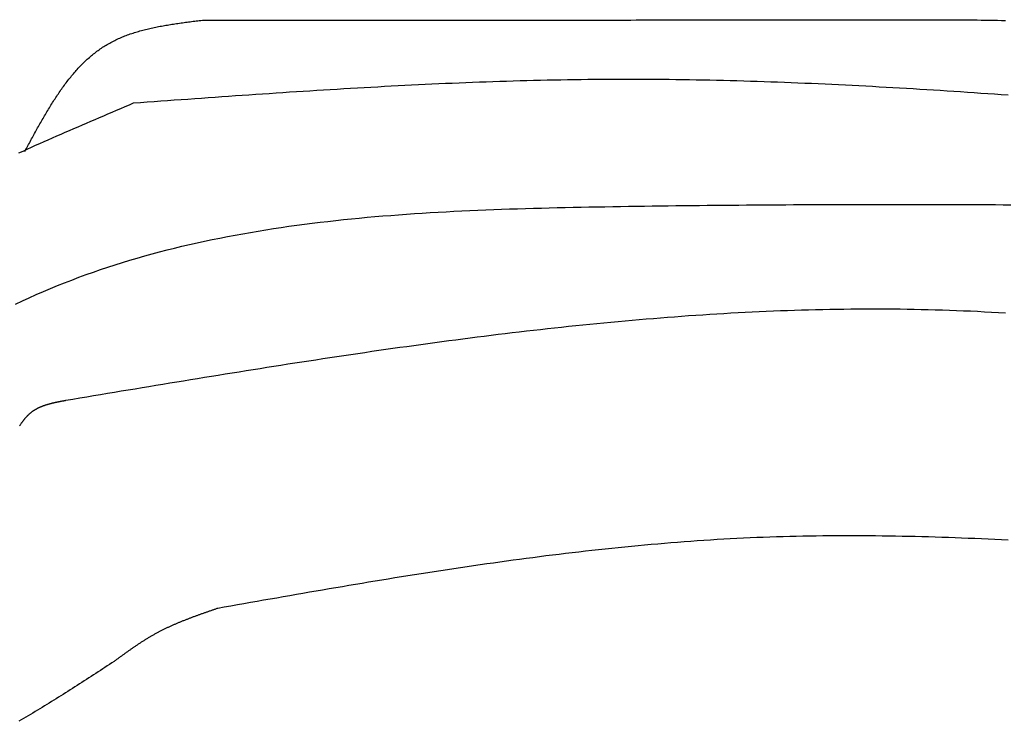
# Model space of a CAD drawing. Extents: x 715 to 7297, y -83 to 6060.
# Tile 28 of 93: x 1590 to 2255, y 4842 to 5316. Entities that reach past the tile are written whole.
import ezdxf

# ---------------------------------------------------------------- set-up
doc = ezdxf.new("R2010")
doc.units = 0
doc.layers.add('CAR', color=10, linetype='CONTINUOUS')

msp = doc.modelspace()

# ---------------------------------------------------------------- linework, layer by layer
at = {"layer": 'CAR'}
for points in [[(1593.09, 5227, 0), (1593.6, 5227.94, 0), (1594.1, 5228.88, 0), (1594.61, 5229.82, 0), (1595.11, 5230.76, 0), (1595.62, 5231.7, 0), (1596.12, 5232.64, 0), (1596.63, 5233.58, 0), (1597.14, 5234.52, 0), (1597.64, 5235.46, 0), (1598.15, 5236.39, 0), (1598.66, 5237.33, 0), (1599.17, 5238.26, 0), (1599.68, 5239.19, 0), (1600.19, 5240.13, 0), (1600.7, 5241.06, 0), (1601.22, 5241.98, 0), (1601.73, 5242.91, 0), (1602.25, 5243.83, 0), (1602.77, 5244.76, 0), (1603.28, 5245.68, 0), (1603.8, 5246.59, 0), (1604.32, 5247.51, 0), (1604.85, 5248.42, 0), (1605.37, 5249.33, 0), (1605.9, 5250.24, 0), (1606.43, 5251.15, 0), (1606.96, 5252.05, 0), (1607.49, 5252.95, 0), (1608.02, 5253.85, 0), (1608.56, 5254.74, 0), (1609.1, 5255.63, 0), (1609.64, 5256.52, 0), (1610.18, 5257.4, 0), (1610.72, 5258.28, 0), (1611.27, 5259.15, 0), (1611.82, 5260.03, 0), (1612.37, 5260.89, 0), (1612.93, 5261.76, 0), (1613.49, 5262.62, 0), (1614.05, 5263.47, 0), (1614.61, 5264.32, 0), (1615.18, 5265.17, 0), (1615.75, 5266.01, 0), (1616.32, 5266.85, 0), (1616.89, 5267.68, 0), (1617.47, 5268.51, 0), (1618.06, 5269.33, 0), (1618.64, 5270.15, 0), (1619.23, 5270.96, 0), (1619.82, 5271.77, 0), (1620.42, 5272.57, 0), (1621.02, 5273.36, 0), (1621.62, 5274.15, 0), (1622.23, 5274.94, 0), (1622.84, 5275.71, 0), (1623.46, 5276.49, 0), (1624.08, 5277.25, 0), (1624.7, 5278.01, 0), (1625.33, 5278.76, 0), (1625.96, 5279.51, 0), (1626.59, 5280.25, 0), (1627.23, 5280.98, 0), (1627.88, 5281.71, 0), (1628.53, 5282.43, 0), (1629.18, 5283.14, 0), (1629.84, 5283.85, 0), (1630.5, 5284.55, 0), (1631.17, 5285.24, 0), (1631.84, 5285.92, 0), (1632.52, 5286.59, 0), (1633.2, 5287.26, 0), (1633.89, 5287.92, 0), (1634.59, 5288.58, 0), (1635.28, 5289.22, 0), (1635.99, 5289.86, 0), (1636.7, 5290.48, 0), (1637.41, 5291.1, 0), (1638.13, 5291.71, 0), (1638.86, 5292.32, 0), (1639.59, 5292.91, 0), (1640.32, 5293.49, 0), (1641.07, 5294.07, 0), (1641.82, 5294.64, 0), (1642.57, 5295.2, 0), (1643.33, 5295.74, 0), (1644.1, 5296.28, 0), (1644.87, 5296.81, 0), (1645.65, 5297.33, 0), (1646.44, 5297.84, 0), (1647.23, 5298.35, 0), (1648.03, 5298.84, 0), (1648.83, 5299.32, 0), (1649.64, 5299.79, 0), (1650.46, 5300.25, 0), (1651.28, 5300.7, 0), (1652.11, 5301.14, 0), (1652.95, 5301.57, 0), (1653.8, 5301.99, 0), (1654.65, 5302.4, 0), (1655.5, 5302.81, 0), (1656.36, 5303.2, 0), (1657.23, 5303.58, 0), (1658.1, 5303.96, 0), (1658.98, 5304.33, 0), (1659.87, 5304.69, 0), (1660.76, 5305.04, 0), (1661.65, 5305.38, 0), (1662.55, 5305.71, 0), (1663.46, 5306.04, 0), (1664.37, 5306.35, 0), (1665.29, 5306.66, 0), (1666.21, 5306.97, 0), (1667.13, 5307.26, 0), (1668.06, 5307.55, 0), (1669, 5307.83, 0), (1669.94, 5308.11, 0), (1670.88, 5308.38, 0), (1671.83, 5308.64, 0), (1672.78, 5308.89, 0), (1673.74, 5309.14, 0), (1674.7, 5309.39, 0), (1675.66, 5309.62, 0), (1676.63, 5309.85, 0), (1677.6, 5310.08, 0), (1678.57, 5310.3, 0), (1679.55, 5310.52, 0), (1680.53, 5310.73, 0), (1681.52, 5310.93, 0), (1682.5, 5311.13, 0), (1683.5, 5311.33, 0), (1684.49, 5311.52, 0), (1685.49, 5311.71, 0), (1686.48, 5311.89, 0), (1687.49, 5312.07, 0), (1688.49, 5312.24, 0), (1689.5, 5312.41, 0), (1690.51, 5312.58, 0), (1691.52, 5312.74, 0), (1692.53, 5312.9, 0), (1693.55, 5313.06, 0), (1694.56, 5313.22, 0), (1695.58, 5313.37, 0), (1696.61, 5313.52, 0), (1697.63, 5313.67, 0), (1698.65, 5313.81, 0), (1699.68, 5313.95, 0), (1700.7, 5314.09, 0), (1701.73, 5314.23, 0), (1702.76, 5314.37, 0), (1703.79, 5314.5, 0), (1704.82, 5314.64, 0), (1705.85, 5314.77, 0), (1706.89, 5314.9, 0), (1707.92, 5315.03, 0), (1708.95, 5315.16, 0), (1709.99, 5315.29, 0), (1711.02, 5315.42, 0), (1712.06, 5315.55, 0), (1713.09, 5315.68, 0)], [(1713.09, 5315.68, 0), (1716.71, 5315.68, 0), (1720.33, 5315.68, 0), (1723.95, 5315.68, 0), (1727.57, 5315.68, 0), (1731.19, 5315.68, 0), (1734.81, 5315.68, 0), (1738.44, 5315.69, 0), (1742.06, 5315.69, 0), (1745.68, 5315.69, 0), (1749.3, 5315.69, 0), (1752.92, 5315.69, 0), (1756.54, 5315.69, 0), (1760.16, 5315.69, 0), (1763.78, 5315.7, 0), (1767.4, 5315.7, 0), (1771.02, 5315.7, 0), (1774.64, 5315.7, 0), (1778.26, 5315.7, 0), (1781.88, 5315.7, 0), (1785.5, 5315.71, 0), (1789.12, 5315.71, 0), (1792.74, 5315.71, 0), (1796.36, 5315.71, 0), (1799.98, 5315.71, 0), (1803.6, 5315.71, 0), (1807.23, 5315.71, 0), (1810.85, 5315.72, 0), (1814.47, 5315.72, 0), (1818.09, 5315.72, 0), (1821.71, 5315.72, 0), (1825.33, 5315.72, 0), (1828.95, 5315.72, 0), (1832.57, 5315.72, 0), (1836.19, 5315.73, 0), (1839.81, 5315.73, 0), (1843.43, 5315.73, 0), (1847.05, 5315.73, 0), (1850.67, 5315.73, 0), (1854.29, 5315.73, 0), (1857.91, 5315.73, 0), (1861.53, 5315.74, 0), (1865.15, 5315.74, 0), (1868.77, 5315.74, 0), (1872.4, 5315.74, 0), (1876.02, 5315.74, 0), (1879.64, 5315.74, 0), (1883.26, 5315.75, 0), (1886.88, 5315.75, 0), (1890.5, 5315.75, 0), (1894.12, 5315.75, 0), (1897.74, 5315.75, 0), (1901.36, 5315.75, 0), (1904.98, 5315.75, 0), (1908.6, 5315.76, 0), (1912.22, 5315.76, 0), (1915.84, 5315.76, 0), (1919.46, 5315.76, 0), (1923.08, 5315.76, 0), (1926.7, 5315.76, 0), (1930.32, 5315.76, 0), (1933.94, 5315.77, 0), (1937.56, 5315.77, 0), (1941.19, 5315.77, 0), (1944.81, 5315.77, 0), (1948.43, 5315.77, 0), (1952.05, 5315.77, 0), (1955.67, 5315.77, 0), (1959.29, 5315.78, 0), (1962.91, 5315.78, 0), (1966.53, 5315.78, 0), (1970.15, 5315.78, 0), (1973.77, 5315.78, 0), (1977.39, 5315.78, 0), (1981.01, 5315.79, 0), (1984.63, 5315.79, 0), (1988.25, 5315.79, 0), (1991.87, 5315.79, 0), (1995.49, 5315.79, 0), (1999.11, 5315.79, 0), (2002.73, 5315.79, 0), (2006.35, 5315.8, 0), (2009.98, 5315.8, 0), (2013.6, 5315.8, 0), (2017.22, 5315.8, 0), (2020.84, 5315.8, 0), (2024.46, 5315.8, 0), (2028.08, 5315.8, 0), (2031.7, 5315.81, 0), (2035.32, 5315.81, 0), (2038.94, 5315.81, 0), (2042.56, 5315.81, 0), (2046.18, 5315.81, 0), (2049.8, 5315.81, 0), (2053.42, 5315.82, 0), (2057.04, 5315.82, 0), (2060.66, 5315.82, 0), (2064.28, 5315.82, 0), (2067.9, 5315.82, 0), (2071.52, 5315.82, 0), (2075.15, 5315.82, 0), (2078.77, 5315.83, 0), (2082.39, 5315.83, 0), (2086.01, 5315.83, 0), (2089.63, 5315.83, 0), (2093.25, 5315.83, 0), (2096.87, 5315.83, 0), (2100.49, 5315.83, 0), (2104.11, 5315.84, 0), (2107.73, 5315.84, 0), (2111.35, 5315.84, 0), (2114.97, 5315.84, 0), (2118.59, 5315.84, 0), (2122.21, 5315.84, 0), (2125.83, 5315.84, 0), (2129.45, 5315.85, 0), (2133.07, 5315.85, 0), (2136.69, 5315.85, 0), (2140.31, 5315.85, 0), (2143.94, 5315.85, 0), (2147.56, 5315.85, 0), (2151.18, 5315.86, 0), (2154.8, 5315.86, 0), (2158.42, 5315.86, 0), (2162.04, 5315.86, 0), (2165.66, 5315.86, 0), (2169.28, 5315.86, 0), (2172.9, 5315.86, 0)], [(2172.9, 5315.86, 0), (2175.71, 5315.88, 0), (2178.52, 5315.89, 0), (2181.32, 5315.91, 0), (2184.13, 5315.92, 0), (2186.93, 5315.94, 0), (2189.74, 5315.95, 0), (2192.54, 5315.96, 0), (2195.34, 5315.97, 0), (2198.14, 5315.98, 0), (2200.93, 5315.98, 0), (2203.73, 5315.99, 0), (2206.52, 5315.99, 0), (2209.3, 5315.99, 0), (2212.09, 5315.99, 0), (2214.87, 5315.98, 0), (2217.64, 5315.97, 0), (2220.42, 5315.96, 0), (2223.18, 5315.94, 0), (2225.95, 5315.93, 0), (2228.7, 5315.9, 0), (2231.45, 5315.88, 0), (2234.2, 5315.85, 0), (2236.94, 5315.81, 0), (2239.68, 5315.78, 0), (2242.4, 5315.73, 0), (2245.13, 5315.68, 0), (2247.84, 5315.63, 0), (2250.55, 5315.57, 0), (2253.25, 5315.51, 0), (2255.94, 5315.44, 0)], [(1666.64, 5259.77, 0), (1671.22, 5260.1, 0), (1675.8, 5260.43, 0), (1680.39, 5260.77, 0), (1684.97, 5261.1, 0), (1689.55, 5261.43, 0), (1694.13, 5261.76, 0), (1698.72, 5262.09, 0), (1703.3, 5262.42, 0), (1707.88, 5262.74, 0), (1712.46, 5263.07, 0), (1717.05, 5263.4, 0), (1721.63, 5263.72, 0), (1726.21, 5264.04, 0), (1730.8, 5264.36, 0), (1735.38, 5264.68, 0), (1739.96, 5265, 0), (1744.54, 5265.31, 0), (1749.13, 5265.63, 0), (1753.71, 5265.94, 0), (1758.29, 5266.24, 0), (1762.87, 5266.55, 0), (1767.46, 5266.85, 0), (1772.04, 5267.15, 0), (1776.62, 5267.45, 0), (1781.21, 5267.75, 0), (1785.79, 5268.04, 0), (1790.37, 5268.33, 0), (1794.95, 5268.61, 0), (1799.54, 5268.89, 0), (1804.12, 5269.17, 0), (1808.7, 5269.44, 0), (1813.28, 5269.71, 0), (1817.87, 5269.98, 0), (1822.45, 5270.24, 0), (1827.03, 5270.5, 0), (1831.61, 5270.75, 0), (1836.2, 5271, 0), (1840.78, 5271.24, 0), (1845.36, 5271.48, 0), (1849.95, 5271.72, 0), (1854.53, 5271.95, 0), (1859.11, 5272.17, 0), (1863.69, 5272.39, 0), (1868.28, 5272.6, 0), (1872.86, 5272.81, 0), (1877.44, 5273.01, 0), (1882.02, 5273.21, 0), (1886.61, 5273.4, 0), (1891.19, 5273.59, 0), (1895.77, 5273.76, 0), (1900.35, 5273.94, 0), (1904.94, 5274.1, 0), (1909.52, 5274.26, 0), (1914.1, 5274.42, 0), (1918.68, 5274.56, 0), (1923.27, 5274.7, 0), (1927.85, 5274.83, 0), (1932.43, 5274.96, 0), (1937.01, 5275.08, 0), (1941.59, 5275.19, 0), (1946.18, 5275.29, 0), (1950.76, 5275.38, 0), (1955.34, 5275.47, 0), (1959.92, 5275.55, 0), (1964.51, 5275.62, 0), (1969.09, 5275.69, 0), (1973.67, 5275.74, 0), (1978.25, 5275.79, 0), (1982.84, 5275.83, 0), (1987.42, 5275.86, 0), (1992, 5275.88, 0), (1996.58, 5275.89, 0), (2001.16, 5275.89, 0), (2005.75, 5275.89, 0), (2010.33, 5275.87, 0), (2014.91, 5275.85, 0), (2019.49, 5275.82, 0), (2024.07, 5275.78, 0), (2028.66, 5275.73, 0), (2033.24, 5275.68, 0), (2037.82, 5275.61, 0), (2042.4, 5275.54, 0), (2046.98, 5275.46, 0), (2051.57, 5275.37, 0), (2056.15, 5275.28, 0), (2060.73, 5275.18, 0), (2065.31, 5275.07, 0), (2069.89, 5274.95, 0), (2074.48, 5274.83, 0), (2079.06, 5274.7, 0), (2083.64, 5274.56, 0), (2088.22, 5274.42, 0), (2092.8, 5274.26, 0), (2097.39, 5274.11, 0), (2101.97, 5273.94, 0), (2106.55, 5273.77, 0), (2111.13, 5273.59, 0), (2115.71, 5273.41, 0), (2120.29, 5273.22, 0), (2124.88, 5273.02, 0), (2129.46, 5272.82, 0), (2134.04, 5272.61, 0), (2138.62, 5272.4, 0), (2143.2, 5272.18, 0), (2147.78, 5271.95, 0), (2152.37, 5271.72, 0), (2156.95, 5271.49, 0), (2161.53, 5271.25, 0), (2166.11, 5271, 0), (2170.69, 5270.75, 0), (2175.27, 5270.49, 0), (2179.86, 5270.23, 0), (2184.44, 5269.97, 0), (2189.02, 5269.7, 0), (2193.6, 5269.42, 0), (2198.18, 5269.14, 0), (2202.76, 5268.86, 0), (2207.35, 5268.57, 0), (2211.93, 5268.28, 0), (2216.51, 5267.98, 0), (2221.09, 5267.68, 0), (2225.67, 5267.38, 0), (2230.25, 5267.07, 0), (2234.84, 5266.76, 0), (2239.42, 5266.45, 0), (2244, 5266.13, 0), (2248.58, 5265.81, 0), (2253.16, 5265.48, 0), (2257.74, 5265.15, 0)], [(1588.99, 5226, 0), (1591.83, 5227.29, 0), (1594.67, 5228.57, 0), (1597.52, 5229.86, 0), (1600.37, 5231.13, 0), (1603.23, 5232.41, 0), (1606.09, 5233.68, 0), (1608.95, 5234.94, 0), (1611.81, 5236.2, 0), (1614.68, 5237.46, 0), (1617.55, 5238.72, 0), (1620.42, 5239.97, 0), (1623.3, 5241.22, 0), (1626.18, 5242.47, 0), (1629.06, 5243.72, 0), (1631.94, 5244.96, 0), (1634.83, 5246.2, 0), (1637.71, 5247.44, 0), (1640.6, 5248.68, 0), (1643.49, 5249.92, 0), (1646.38, 5251.15, 0), (1649.27, 5252.38, 0), (1652.17, 5253.62, 0), (1655.06, 5254.85, 0), (1657.95, 5256.08, 0), (1660.85, 5257.31, 0), (1663.74, 5258.54, 0), (1666.64, 5259.77, 0)], [(1586.68, 5123.75, 0), (1591.38, 5125.98, 0), (1596.1, 5128.15, 0), (1600.83, 5130.27, 0), (1605.59, 5132.35, 0), (1610.36, 5134.37, 0), (1615.16, 5136.34, 0), (1619.97, 5138.26, 0), (1624.81, 5140.14, 0), (1629.66, 5141.97, 0), (1634.52, 5143.75, 0), (1639.41, 5145.48, 0), (1644.31, 5147.17, 0), (1649.24, 5148.82, 0), (1654.17, 5150.42, 0), (1659.13, 5151.97, 0), (1664.1, 5153.48, 0), (1669.08, 5154.95, 0), (1674.08, 5156.38, 0), (1679.1, 5157.77, 0), (1684.13, 5159.12, 0), (1689.18, 5160.42, 0), (1694.24, 5161.69, 0), (1699.31, 5162.92, 0), (1704.4, 5164.11, 0), (1709.5, 5165.26, 0), (1714.61, 5166.38, 0), (1719.74, 5167.46, 0), (1724.88, 5168.5, 0), (1730.03, 5169.51, 0), (1735.19, 5170.49, 0), (1740.36, 5171.43, 0), (1745.55, 5172.34, 0), (1750.74, 5173.22, 0), (1755.95, 5174.06, 0), (1761.17, 5174.88, 0), (1766.39, 5175.66, 0), (1771.63, 5176.42, 0), (1776.87, 5177.14, 0), (1782.12, 5177.84, 0), (1787.39, 5178.51, 0), (1792.66, 5179.15, 0), (1797.93, 5179.77, 0), (1803.22, 5180.36, 0), (1808.51, 5180.93, 0), (1813.81, 5181.47, 0), (1819.12, 5181.98, 0), (1824.43, 5182.48, 0), (1829.75, 5182.95, 0), (1835.07, 5183.4, 0), (1840.4, 5183.82, 0), (1845.73, 5184.23, 0), (1851.07, 5184.62, 0), (1856.42, 5184.99, 0), (1861.76, 5185.33, 0), (1867.12, 5185.66, 0), (1872.47, 5185.98, 0), (1877.83, 5186.27, 0), (1883.19, 5186.55, 0), (1888.55, 5186.82, 0), (1893.92, 5187.07, 0), (1899.29, 5187.3, 0), (1904.65, 5187.53, 0), (1910.02, 5187.74, 0), (1915.4, 5187.93, 0), (1920.77, 5188.12, 0), (1926.14, 5188.29, 0), (1931.51, 5188.45, 0), (1936.88, 5188.61, 0), (1942.25, 5188.75, 0), (1947.62, 5188.89, 0), (1952.99, 5189.02, 0), (1958.36, 5189.14, 0), (1963.73, 5189.25, 0), (1969.09, 5189.36, 0), (1974.45, 5189.46, 0), (1979.81, 5189.56, 0), (1985.16, 5189.66, 0), (1990.51, 5189.75, 0), (1995.86, 5189.84, 0), (2001.21, 5189.92, 0), (2006.55, 5190, 0), (2011.88, 5190.08, 0), (2017.22, 5190.16, 0), (2022.55, 5190.23, 0), (2027.88, 5190.3, 0), (2033.2, 5190.36, 0), (2038.52, 5190.43, 0), (2043.84, 5190.49, 0), (2049.15, 5190.55, 0), (2054.46, 5190.6, 0), (2059.77, 5190.65, 0), (2065.08, 5190.7, 0), (2070.38, 5190.75, 0), (2075.68, 5190.8, 0), (2080.98, 5190.84, 0), (2086.27, 5190.88, 0), (2091.57, 5190.91, 0), (2096.86, 5190.95, 0), (2102.14, 5190.98, 0), (2107.43, 5191.01, 0), (2112.71, 5191.04, 0), (2117.99, 5191.06, 0), (2123.26, 5191.09, 0), (2128.53, 5191.11, 0), (2133.81, 5191.12, 0), (2139.08, 5191.14, 0), (2144.34, 5191.15, 0), (2149.61, 5191.17, 0), (2154.87, 5191.18, 0), (2160.13, 5191.18, 0), (2165.39, 5191.19, 0), (2170.64, 5191.19, 0), (2175.9, 5191.2, 0), (2181.15, 5191.2, 0), (2186.4, 5191.2, 0), (2191.65, 5191.19, 0), (2196.89, 5191.19, 0), (2202.14, 5191.18, 0), (2207.38, 5191.17, 0), (2212.62, 5191.16, 0), (2217.86, 5191.15, 0), (2223.09, 5191.14, 0), (2228.33, 5191.12, 0), (2233.56, 5191.11, 0), (2238.8, 5191.09, 0), (2244.03, 5191.07, 0), (2249.26, 5191.05, 0), (2254.48, 5191.03, 0), (2259.71, 5191.01, 0)], [(2256, 5117.69, 0), (2251.26, 5117.98, 0), (2246.53, 5118.25, 0), (2241.79, 5118.51, 0), (2237.05, 5118.75, 0), (2232.31, 5118.98, 0), (2227.57, 5119.18, 0), (2222.83, 5119.38, 0), (2218.08, 5119.55, 0), (2213.34, 5119.71, 0), (2208.59, 5119.85, 0), (2203.84, 5119.98, 0), (2199.09, 5120.09, 0), (2194.34, 5120.18, 0), (2189.59, 5120.26, 0), (2184.83, 5120.33, 0), (2180.08, 5120.38, 0), (2175.32, 5120.41, 0), (2170.56, 5120.43, 0), (2165.8, 5120.44, 0), (2161.04, 5120.43, 0), (2156.28, 5120.4, 0), (2151.52, 5120.36, 0), (2146.76, 5120.31, 0), (2142, 5120.24, 0), (2137.23, 5120.16, 0), (2132.47, 5120.06, 0), (2127.7, 5119.96, 0), (2122.93, 5119.83, 0), (2118.17, 5119.7, 0), (2113.4, 5119.55, 0), (2108.63, 5119.39, 0), (2103.86, 5119.21, 0), (2099.09, 5119.02, 0), (2094.32, 5118.82, 0), (2089.55, 5118.61, 0), (2084.78, 5118.39, 0), (2080.01, 5118.15, 0), (2075.24, 5117.9, 0), (2070.46, 5117.64, 0), (2065.69, 5117.36, 0), (2060.92, 5117.08, 0), (2056.15, 5116.78, 0), (2051.37, 5116.47, 0), (2046.6, 5116.16, 0), (2041.83, 5115.82, 0), (2037.05, 5115.48, 0), (2032.28, 5115.13, 0), (2027.51, 5114.77, 0), (2022.73, 5114.39, 0), (2017.96, 5114.01, 0), (2013.19, 5113.62, 0), (2008.42, 5113.21, 0), (2003.64, 5112.8, 0), (1998.87, 5112.37, 0), (1994.1, 5111.94, 0), (1989.33, 5111.5, 0), (1984.56, 5111.04, 0), (1979.79, 5110.58, 0), (1975.02, 5110.11, 0), (1970.25, 5109.63, 0), (1965.48, 5109.14, 0), (1960.71, 5108.64, 0), (1955.94, 5108.14, 0), (1951.18, 5107.62, 0), (1946.41, 5107.1, 0), (1941.64, 5106.57, 0), (1936.88, 5106.03, 0), (1932.11, 5105.48, 0), (1927.35, 5104.92, 0), (1922.59, 5104.36, 0), (1917.83, 5103.79, 0), (1913.07, 5103.21, 0), (1908.31, 5102.63, 0), (1903.55, 5102.04, 0), (1898.79, 5101.44, 0), (1894.04, 5100.83, 0), (1889.28, 5100.22, 0), (1884.53, 5099.6, 0), (1879.77, 5098.98, 0), (1875.02, 5098.35, 0), (1870.27, 5097.71, 0), (1865.52, 5097.07, 0), (1860.78, 5096.42, 0), (1856.03, 5095.76, 0), (1851.29, 5095.1, 0), (1846.54, 5094.44, 0), (1841.8, 5093.77, 0), (1837.06, 5093.09, 0), (1832.32, 5092.41, 0), (1827.59, 5091.73, 0), (1822.85, 5091.04, 0), (1818.12, 5090.34, 0), (1813.39, 5089.64, 0), (1808.66, 5088.94, 0), (1803.93, 5088.23, 0), (1799.21, 5087.52, 0), (1794.48, 5086.81, 0), (1789.76, 5086.09, 0), (1785.04, 5085.37, 0), (1780.32, 5084.64, 0), (1775.61, 5083.91, 0), (1770.89, 5083.18, 0), (1766.18, 5082.44, 0), (1761.47, 5081.71, 0), (1756.77, 5080.97, 0), (1752.06, 5080.22, 0), (1747.36, 5079.48, 0), (1742.66, 5078.73, 0), (1737.96, 5077.98, 0), (1733.26, 5077.23, 0), (1728.56, 5076.47, 0), (1723.87, 5075.71, 0), (1719.17, 5074.95, 0), (1714.48, 5074.19, 0), (1709.79, 5073.43, 0), (1705.1, 5072.67, 0), (1700.42, 5071.9, 0), (1695.73, 5071.13, 0), (1691.04, 5070.36, 0), (1686.36, 5069.59, 0), (1681.67, 5068.82, 0), (1676.99, 5068.05, 0), (1672.31, 5067.27, 0), (1667.63, 5066.5, 0), (1662.95, 5065.72, 0), (1658.27, 5064.94, 0), (1653.59, 5064.16, 0), (1648.91, 5063.39, 0), (1644.23, 5062.61, 0), (1639.55, 5061.83, 0), (1634.87, 5061.05, 0), (1630.2, 5060.27, 0), (1625.52, 5059.49, 0), (1620.84, 5058.7, 0)], [(1620.84, 5058.7, 0), (1620.56, 5058.65, 0), (1620.28, 5058.6, 0), (1620, 5058.55, 0), (1619.71, 5058.5, 0), (1619.43, 5058.44, 0), (1619.15, 5058.39, 0), (1618.87, 5058.34, 0), (1618.59, 5058.28, 0), (1618.3, 5058.23, 0), (1618.02, 5058.18, 0), (1617.74, 5058.12, 0), (1617.46, 5058.07, 0), (1617.18, 5058.02, 0), (1616.9, 5057.96, 0), (1616.62, 5057.91, 0), (1616.34, 5057.85, 0), (1616.06, 5057.8, 0), (1615.78, 5057.74, 0), (1615.5, 5057.68, 0), (1615.22, 5057.63, 0), (1614.94, 5057.57, 0), (1614.66, 5057.51, 0), (1614.39, 5057.45, 0), (1614.11, 5057.39, 0), (1613.83, 5057.33, 0), (1613.56, 5057.27, 0), (1613.28, 5057.21, 0), (1613, 5057.15, 0), (1612.73, 5057.09, 0), (1612.46, 5057.02, 0), (1612.18, 5056.96, 0), (1611.91, 5056.89, 0), (1611.64, 5056.83, 0), (1611.36, 5056.76, 0), (1611.09, 5056.69, 0), (1610.82, 5056.62, 0), (1610.55, 5056.56, 0), (1610.28, 5056.49, 0), (1610.01, 5056.41, 0), (1609.75, 5056.34, 0), (1609.48, 5056.27, 0), (1609.21, 5056.19, 0), (1608.95, 5056.12, 0), (1608.68, 5056.04, 0), (1608.42, 5055.96, 0), (1608.15, 5055.89, 0), (1607.89, 5055.81, 0), (1607.63, 5055.72, 0), (1607.37, 5055.64, 0), (1607.11, 5055.56, 0), (1606.85, 5055.47, 0), (1606.59, 5055.39, 0), (1606.34, 5055.3, 0), (1606.08, 5055.21, 0), (1605.82, 5055.12, 0), (1605.57, 5055.03, 0), (1605.32, 5054.94, 0), (1605.06, 5054.84, 0), (1604.81, 5054.75, 0), (1604.56, 5054.65, 0), (1604.32, 5054.55, 0), (1604.07, 5054.45, 0), (1603.82, 5054.35, 0), (1603.58, 5054.24, 0), (1603.33, 5054.14, 0), (1603.09, 5054.03, 0), (1602.85, 5053.92, 0), (1602.61, 5053.81, 0), (1602.37, 5053.7, 0), (1602.13, 5053.58, 0), (1601.89, 5053.47, 0), (1601.66, 5053.35, 0), (1601.42, 5053.23, 0), (1601.19, 5053.11, 0), (1600.96, 5052.99, 0), (1600.73, 5052.86, 0), (1600.5, 5052.73, 0), (1600.27, 5052.61, 0), (1600.05, 5052.47, 0), (1599.82, 5052.34, 0), (1599.6, 5052.21, 0), (1599.38, 5052.07, 0), (1599.16, 5051.93, 0), (1598.94, 5051.79, 0), (1598.72, 5051.65, 0), (1598.51, 5051.5, 0), (1598.29, 5051.35, 0), (1598.08, 5051.2, 0), (1597.87, 5051.05, 0), (1597.66, 5050.89, 0), (1597.46, 5050.74, 0), (1597.25, 5050.58, 0), (1597.05, 5050.42, 0), (1596.84, 5050.25, 0), (1596.64, 5050.09, 0), (1596.44, 5049.92, 0), (1596.25, 5049.75, 0), (1596.05, 5049.57, 0), (1595.86, 5049.4, 0), (1595.66, 5049.22, 0), (1595.47, 5049.04, 0), (1595.28, 5048.86, 0), (1595.1, 5048.68, 0), (1594.91, 5048.49, 0), (1594.72, 5048.3, 0), (1594.54, 5048.11, 0), (1594.36, 5047.92, 0), (1594.18, 5047.73, 0), (1594, 5047.53, 0), (1593.82, 5047.34, 0), (1593.64, 5047.14, 0), (1593.46, 5046.94, 0), (1593.29, 5046.74, 0), (1593.11, 5046.53, 0), (1592.94, 5046.33, 0), (1592.77, 5046.12, 0), (1592.6, 5045.91, 0), (1592.43, 5045.7, 0), (1592.26, 5045.49, 0), (1592.09, 5045.28, 0), (1591.93, 5045.07, 0), (1591.76, 5044.85, 0), (1591.6, 5044.63, 0), (1591.44, 5044.42, 0), (1591.27, 5044.2, 0), (1591.11, 5043.98, 0), (1590.95, 5043.76, 0), (1590.79, 5043.53, 0), (1590.63, 5043.31, 0), (1590.47, 5043.08, 0), (1590.31, 5042.86, 0), (1590.16, 5042.63, 0), (1590, 5042.4, 0), (1589.84, 5042.17, 0), (1589.69, 5041.94, 0), (1589.54, 5041.71, 0)], [(2257.74, 4964.34, 0), (2253.26, 4964.57, 0), (2248.78, 4964.79, 0), (2244.31, 4965, 0), (2239.83, 4965.2, 0), (2235.35, 4965.4, 0), (2230.87, 4965.59, 0), (2226.39, 4965.77, 0), (2221.92, 4965.94, 0), (2217.44, 4966.1, 0), (2212.96, 4966.25, 0), (2208.49, 4966.39, 0), (2204.01, 4966.53, 0), (2199.54, 4966.65, 0), (2195.06, 4966.76, 0), (2190.59, 4966.87, 0), (2186.11, 4966.96, 0), (2181.64, 4967.05, 0), (2177.17, 4967.12, 0), (2172.69, 4967.18, 0), (2168.22, 4967.23, 0), (2163.75, 4967.27, 0), (2159.28, 4967.3, 0), (2154.81, 4967.32, 0), (2150.34, 4967.33, 0), (2145.87, 4967.32, 0), (2141.4, 4967.3, 0), (2136.93, 4967.27, 0), (2132.47, 4967.23, 0), (2128, 4967.18, 0), (2123.53, 4967.11, 0), (2119.07, 4967.03, 0), (2114.6, 4966.93, 0), (2110.14, 4966.83, 0), (2105.67, 4966.7, 0), (2101.21, 4966.57, 0), (2096.74, 4966.42, 0), (2092.28, 4966.26, 0), (2087.82, 4966.08, 0), (2083.36, 4965.89, 0), (2078.9, 4965.68, 0), (2074.44, 4965.46, 0), (2069.98, 4965.23, 0), (2065.52, 4964.98, 0), (2061.06, 4964.72, 0), (2056.61, 4964.44, 0), (2052.15, 4964.16, 0), (2047.69, 4963.85, 0), (2043.24, 4963.54, 0), (2038.78, 4963.21, 0), (2034.33, 4962.87, 0), (2029.87, 4962.52, 0), (2025.42, 4962.15, 0), (2020.97, 4961.78, 0), (2016.52, 4961.39, 0), (2012.06, 4960.99, 0), (2007.61, 4960.57, 0), (2003.16, 4960.15, 0), (1998.71, 4959.72, 0), (1994.26, 4959.27, 0), (1989.81, 4958.81, 0), (1985.36, 4958.35, 0), (1980.92, 4957.87, 0), (1976.47, 4957.38, 0), (1972.02, 4956.88, 0), (1967.57, 4956.37, 0), (1963.13, 4955.86, 0), (1958.68, 4955.33, 0), (1954.24, 4954.79, 0), (1949.79, 4954.24, 0), (1945.35, 4953.69, 0), (1940.9, 4953.12, 0), (1936.46, 4952.55, 0), (1932.01, 4951.97, 0), (1927.57, 4951.38, 0), (1923.13, 4950.78, 0), (1918.68, 4950.18, 0), (1914.24, 4949.56, 0), (1909.8, 4948.94, 0), (1905.36, 4948.31, 0), (1900.92, 4947.68, 0), (1896.48, 4947.03, 0), (1892.04, 4946.38, 0), (1887.6, 4945.72, 0), (1883.16, 4945.06, 0), (1878.72, 4944.39, 0), (1874.28, 4943.71, 0), (1869.84, 4943.03, 0), (1865.4, 4942.34, 0), (1860.96, 4941.65, 0), (1856.52, 4940.95, 0), (1852.08, 4940.25, 0), (1847.65, 4939.54, 0), (1843.21, 4938.82, 0), (1838.77, 4938.1, 0), (1834.33, 4937.38, 0), (1829.9, 4936.65, 0), (1825.46, 4935.91, 0), (1821.02, 4935.18, 0), (1816.59, 4934.44, 0), (1812.15, 4933.69, 0), (1807.71, 4932.94, 0), (1803.28, 4932.19, 0), (1798.84, 4931.44, 0), (1794.4, 4930.68, 0), (1789.97, 4929.92, 0), (1785.53, 4929.15, 0), (1781.1, 4928.39, 0), (1776.66, 4927.62, 0), (1772.23, 4926.85, 0), (1767.79, 4926.08, 0), (1763.36, 4925.3, 0), (1758.92, 4924.53, 0), (1754.49, 4923.75, 0), (1750.05, 4922.97, 0), (1745.62, 4922.19, 0), (1741.18, 4921.41, 0), (1736.75, 4920.63, 0), (1732.31, 4919.85, 0), (1727.88, 4919.07, 0), (1723.44, 4918.29, 0)], [(1723.44, 4918.29, 0), (1722.97, 4918.12, 0), (1722.5, 4917.96, 0), (1722.02, 4917.8, 0), (1721.55, 4917.64, 0), (1721.08, 4917.47, 0), (1720.6, 4917.31, 0), (1720.13, 4917.15, 0), (1719.66, 4916.99, 0), (1719.18, 4916.82, 0), (1718.71, 4916.66, 0), (1718.24, 4916.5, 0), (1717.77, 4916.33, 0), (1717.29, 4916.17, 0), (1716.82, 4916.01, 0), (1716.35, 4915.84, 0), (1715.88, 4915.68, 0), (1715.4, 4915.51, 0), (1714.93, 4915.35, 0), (1714.46, 4915.18, 0), (1713.99, 4915.02, 0), (1713.52, 4914.85, 0), (1713.05, 4914.68, 0), (1712.58, 4914.52, 0), (1712.1, 4914.35, 0), (1711.63, 4914.18, 0), (1711.16, 4914.01, 0), (1710.69, 4913.85, 0), (1710.22, 4913.68, 0), (1709.75, 4913.51, 0), (1709.29, 4913.34, 0), (1708.82, 4913.17, 0), (1708.35, 4913, 0), (1707.88, 4912.82, 0), (1707.41, 4912.65, 0), (1706.94, 4912.48, 0), (1706.48, 4912.3, 0), (1706.01, 4912.13, 0), (1705.54, 4911.96, 0), (1705.08, 4911.78, 0), (1704.61, 4911.6, 0), (1704.15, 4911.43, 0), (1703.68, 4911.25, 0), (1703.22, 4911.07, 0), (1702.75, 4910.89, 0), (1702.29, 4910.71, 0), (1701.82, 4910.53, 0), (1701.36, 4910.35, 0), (1700.9, 4910.16, 0), (1700.44, 4909.98, 0), (1699.98, 4909.8, 0), (1699.51, 4909.61, 0), (1699.05, 4909.43, 0), (1698.59, 4909.24, 0), (1698.13, 4909.05, 0), (1697.67, 4908.86, 0), (1697.22, 4908.67, 0), (1696.76, 4908.48, 0), (1696.3, 4908.29, 0), (1695.84, 4908.09, 0), (1695.39, 4907.9, 0), (1694.93, 4907.71, 0), (1694.48, 4907.51, 0), (1694.02, 4907.31, 0), (1693.57, 4907.11, 0), (1693.11, 4906.91, 0), (1692.66, 4906.71, 0), (1692.21, 4906.51, 0), (1691.76, 4906.31, 0), (1691.31, 4906.1, 0), (1690.86, 4905.9, 0), (1690.41, 4905.69, 0), (1689.96, 4905.48, 0), (1689.51, 4905.27, 0), (1689.06, 4905.06, 0), (1688.62, 4904.85, 0), (1688.17, 4904.63, 0), (1687.73, 4904.42, 0), (1687.28, 4904.2, 0), (1686.84, 4903.98, 0), (1686.39, 4903.76, 0), (1685.95, 4903.54, 0), (1685.51, 4903.32, 0), (1685.07, 4903.1, 0), (1684.63, 4902.87, 0), (1684.19, 4902.64, 0), (1683.75, 4902.42, 0), (1683.32, 4902.19, 0), (1682.88, 4901.96, 0), (1682.44, 4901.72, 0), (1682.01, 4901.49, 0), (1681.57, 4901.25, 0), (1681.14, 4901.01, 0), (1680.71, 4900.77, 0), (1680.28, 4900.53, 0), (1679.85, 4900.29, 0), (1679.42, 4900.04, 0), (1678.99, 4899.8, 0), (1678.56, 4899.55, 0), (1678.13, 4899.3, 0), (1677.71, 4899.05, 0), (1677.28, 4898.8, 0), (1676.86, 4898.55, 0), (1676.43, 4898.29, 0), (1676.01, 4898.03, 0), (1675.59, 4897.78, 0), (1675.17, 4897.52, 0), (1674.74, 4897.26, 0), (1674.32, 4897, 0), (1673.9, 4896.73, 0), (1673.49, 4896.47, 0), (1673.07, 4896.2, 0), (1672.65, 4895.94, 0), (1672.23, 4895.67, 0), (1671.81, 4895.4, 0), (1671.4, 4895.13, 0), (1670.98, 4894.86, 0), (1670.57, 4894.59, 0), (1670.15, 4894.31, 0), (1669.74, 4894.04, 0), (1669.33, 4893.76, 0), (1668.91, 4893.49, 0), (1668.5, 4893.21, 0), (1668.09, 4892.93, 0), (1667.68, 4892.65, 0), (1667.27, 4892.37, 0), (1666.86, 4892.09, 0), (1666.45, 4891.81, 0), (1666.04, 4891.53, 0), (1665.63, 4891.24, 0), (1665.22, 4890.96, 0), (1664.81, 4890.68, 0), (1664.41, 4890.39, 0), (1664, 4890.1, 0), (1663.59, 4889.82, 0), (1663.18, 4889.53, 0), (1662.78, 4889.24, 0), (1662.37, 4888.95, 0), (1661.97, 4888.67, 0), (1661.56, 4888.38, 0), (1661.15, 4888.09, 0), (1660.75, 4887.8, 0), (1660.34, 4887.5, 0), (1659.94, 4887.21, 0), (1659.54, 4886.92, 0), (1659.13, 4886.63, 0), (1658.73, 4886.34, 0), (1658.32, 4886.04, 0), (1657.92, 4885.75, 0), (1657.52, 4885.46, 0), (1657.11, 4885.16, 0), (1656.71, 4884.87, 0), (1656.31, 4884.58, 0), (1655.9, 4884.28, 0), (1655.5, 4883.99, 0), (1655.1, 4883.69, 0), (1654.69, 4883.4, 0), (1654.29, 4883.1, 0), (1653.89, 4882.81, 0), (1653.48, 4882.51, 0)], [(1653.48, 4882.51, 0), (1651.93, 4881.49, 0), (1650.37, 4880.47, 0), (1648.81, 4879.44, 0), (1647.25, 4878.42, 0), (1645.69, 4877.4, 0), (1644.13, 4876.37, 0), (1642.57, 4875.35, 0), (1641, 4874.33, 0), (1639.44, 4873.31, 0), (1637.88, 4872.3, 0), (1636.32, 4871.28, 0), (1634.76, 4870.26, 0), (1633.19, 4869.25, 0), (1631.63, 4868.24, 0), (1630.06, 4867.23, 0), (1628.5, 4866.22, 0), (1626.93, 4865.21, 0), (1625.36, 4864.21, 0), (1623.79, 4863.21, 0), (1622.22, 4862.21, 0), (1620.65, 4861.21, 0), (1619.08, 4860.22, 0), (1617.51, 4859.23, 0), (1615.93, 4858.24, 0), (1614.36, 4857.25, 0), (1612.78, 4856.27, 0), (1611.2, 4855.29, 0), (1609.62, 4854.32, 0), (1608.04, 4853.34, 0), (1606.46, 4852.38, 0), (1604.87, 4851.41, 0), (1603.29, 4850.45, 0), (1601.7, 4849.5, 0), (1600.11, 4848.54, 0), (1598.52, 4847.6, 0), (1596.92, 4846.65, 0), (1595.33, 4845.71, 0), (1593.73, 4844.78, 0), (1592.13, 4843.85, 0), (1590.53, 4842.93, 0), (1588.92, 4842.01, 0)]]:
    msp.add_polyline3d(points, dxfattribs=at)

doc.saveas('drawing.dxf')
